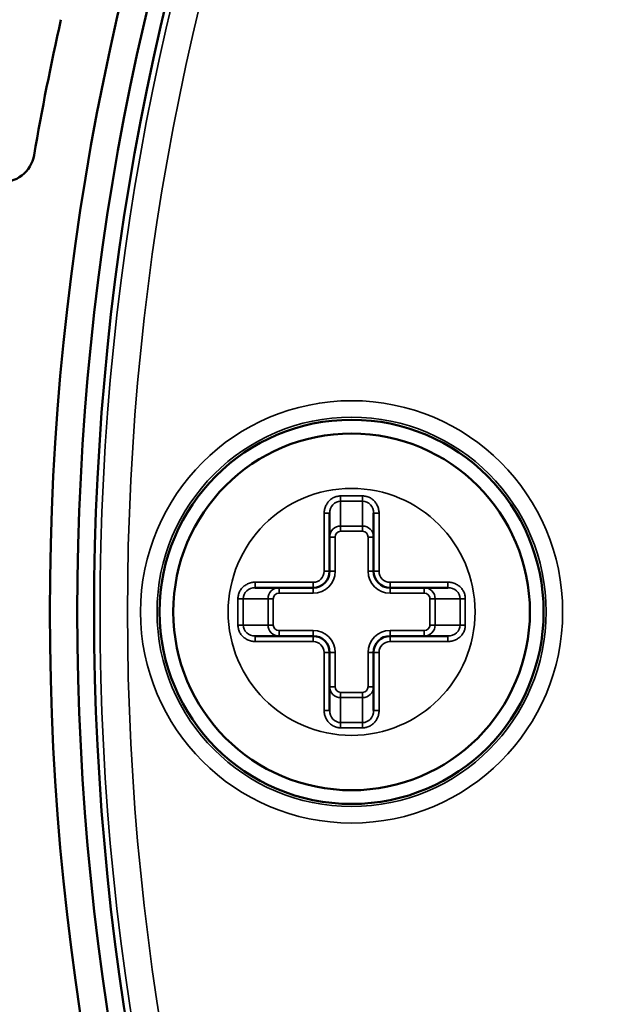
# Model space of a CAD drawing. Header units: millimetres. Extents: x 38 to 2514, y 38 to 1622.
# Tile 132 of 244: x 1026 to 1037, y 1323 to 1341. Entities that reach past the tile are written whole.
import ezdxf

# ---------------------------------------------------------------- set-up
doc = ezdxf.new("R2010")
doc.units = ezdxf.units.MM
doc.header["$LTSCALE"] = 7.692308
doc.layers.add('Visible (ISO)', color=7, linetype='Continuous', lineweight=50)
doc.layers.add('Visible Narrow (ISO)', color=7, linetype='Continuous', lineweight=35)

msp = doc.modelspace()

# ---------------------------------------------------------------- linework, layer by layer
at = {"layer": 'Visible (ISO)'}
for p, q in [((1031.715, 1330.721), (1031.715, 1331.777)), ((1032.515, 1331.777), (1032.515, 1330.721)), ((1030.36, 1330.421), (1031.415, 1330.421)), ((1032.815, 1330.421), (1033.871, 1330.421)), ((1031.415, 1329.541), (1030.36, 1329.541)), ((1033.871, 1329.541), (1032.815, 1329.541)), ((1031.715, 1328.185), (1031.715, 1329.241)), ((1032.515, 1329.241), (1032.515, 1328.185))]:
    msp.add_line(p, q, dxfattribs=at)
for centre, radius in [((1074.615, 1329.981), 48), ((1074.615, 1329.981), 47.5), ((1074.615, 1329.981), 47.194), ((1032.115, 1329.981), 3.5), ((1032.115, 1329.981), 3.25)]:
    msp.add_circle(centre, radius, dxfattribs=at)
for centre, radius, start, end in [((1074.615, 1329.981), 49, 167.2802, 170.2198), ((1025.736, 1338.406), 0.6, 265.1907, 350.2198), ((1031.415, 1330.721), 0.3, 270, 0), ((1032.815, 1330.721), 0.3, 180, 270), ((1031.415, 1329.241), 0.3, 0, 90), ((1032.815, 1329.241), 0.3, 90, 180)]:
    msp.add_arc(centre, radius, start, end, dxfattribs=at)
at = {"layer": 'Visible Narrow (ISO)'}
for p, q in [((1031.915, 1332.093), (1032.315, 1332.093)), ((1031.915, 1331.998), (1031.915, 1332.093)), ((1031.915, 1331.998), (1032.315, 1331.998)), ((1031.915, 1331.998), (1031.915, 1331.544)), ((1032.315, 1331.998), (1032.315, 1332.093)), ((1032.315, 1331.544), (1032.315, 1331.998)), ((1031.615, 1330.721), (1031.615, 1331.777)), ((1031.715, 1331.777), (1031.615, 1331.777)), ((1032.515, 1331.777), (1032.615, 1331.777)), ((1032.615, 1331.777), (1032.615, 1330.721)), ((1031.915, 1331.449), (1031.915, 1331.544)), ((1031.915, 1331.544), (1032.315, 1331.544)), ((1031.915, 1331.449), (1032.315, 1331.449)), ((1032.315, 1331.449), (1032.315, 1331.544)), ((1031.815, 1331.343), (1031.715, 1331.343)), ((1031.815, 1330.721), (1031.815, 1331.343)), ((1032.415, 1331.343), (1032.415, 1330.721)), ((1032.415, 1331.343), (1032.515, 1331.343)), ((1031.715, 1330.721), (1031.615, 1330.721)), ((1031.815, 1330.721), (1031.715, 1330.721)), ((1032.415, 1330.721), (1032.515, 1330.721)), ((1032.515, 1330.721), (1032.615, 1330.721)), ((1030.36, 1330.521), (1031.415, 1330.521)), ((1030.36, 1330.421), (1030.36, 1330.521)), ((1030.793, 1330.321), (1030.793, 1330.421)), ((1031.415, 1330.421), (1031.415, 1330.521)), ((1031.415, 1330.321), (1031.415, 1330.421)), ((1032.815, 1330.521), (1033.871, 1330.521)), ((1032.815, 1330.421), (1032.815, 1330.521)), ((1032.815, 1330.321), (1032.815, 1330.421)), ((1033.438, 1330.321), (1033.438, 1330.421)), ((1033.871, 1330.421), (1033.871, 1330.521)), ((1030.043, 1329.741), (1030.043, 1330.221)), ((1030.138, 1330.221), (1030.043, 1330.221)), ((1030.138, 1329.741), (1030.138, 1330.221)), ((1030.593, 1330.221), (1030.138, 1330.221)), ((1030.593, 1329.741), (1030.593, 1330.221)), ((1030.687, 1330.221), (1030.593, 1330.221)), ((1030.687, 1329.741), (1030.687, 1330.221)), ((1030.793, 1330.321), (1031.415, 1330.321)), ((1032.815, 1330.321), (1033.438, 1330.321)), ((1033.543, 1330.221), (1033.543, 1329.741)), ((1033.543, 1330.221), (1033.638, 1330.221)), ((1034.093, 1330.221), (1033.638, 1330.221)), ((1033.638, 1330.221), (1033.638, 1329.741)), ((1034.093, 1330.221), (1034.187, 1330.221)), ((1034.093, 1330.221), (1034.093, 1329.741)), ((1034.187, 1330.221), (1034.187, 1329.741)), ((1030.138, 1329.741), (1030.043, 1329.741)), ((1030.138, 1329.741), (1030.593, 1329.741)), ((1030.687, 1329.741), (1030.593, 1329.741)), ((1031.415, 1329.641), (1030.793, 1329.641)), ((1030.793, 1329.641), (1030.793, 1329.541)), ((1031.415, 1329.641), (1031.415, 1329.541)), ((1033.438, 1329.641), (1032.815, 1329.641)), ((1032.815, 1329.641), (1032.815, 1329.541)), ((1033.438, 1329.641), (1033.438, 1329.541)), ((1033.543, 1329.741), (1033.638, 1329.741)), ((1033.638, 1329.741), (1034.093, 1329.741)), ((1034.093, 1329.741), (1034.187, 1329.741)), ((1030.36, 1329.541), (1030.36, 1329.441)), ((1031.415, 1329.541), (1031.415, 1329.441)), ((1032.815, 1329.541), (1032.815, 1329.441)), ((1033.871, 1329.541), (1033.871, 1329.441)), ((1031.415, 1329.441), (1030.36, 1329.441)), ((1033.871, 1329.441), (1032.815, 1329.441)), ((1031.615, 1328.185), (1031.615, 1329.241)), ((1031.715, 1329.241), (1031.615, 1329.241)), ((1031.815, 1329.241), (1031.715, 1329.241)), ((1031.815, 1328.618), (1031.815, 1329.241)), ((1032.415, 1329.241), (1032.415, 1328.618)), ((1032.415, 1329.241), (1032.515, 1329.241)), ((1032.515, 1329.241), (1032.615, 1329.241)), ((1032.615, 1329.241), (1032.615, 1328.185)), ((1031.815, 1328.618), (1031.715, 1328.618)), ((1032.415, 1328.618), (1032.515, 1328.618)), ((1032.315, 1328.513), (1031.915, 1328.513)), ((1031.915, 1328.513), (1031.915, 1328.418)), ((1031.915, 1328.418), (1031.915, 1327.964)), ((1032.315, 1328.418), (1031.915, 1328.418)), ((1032.315, 1328.513), (1032.315, 1328.418)), ((1032.315, 1327.964), (1032.315, 1328.418)), ((1031.715, 1328.185), (1031.615, 1328.185)), ((1032.515, 1328.185), (1032.615, 1328.185)), ((1032.315, 1327.964), (1031.915, 1327.964)), ((1031.915, 1327.964), (1031.915, 1327.869)), ((1032.315, 1327.869), (1031.915, 1327.869)), ((1032.315, 1327.964), (1032.315, 1327.869))]:
    msp.add_line(p, q, dxfattribs=at)
for centre, radius in [((1074.615, 1329.981), 47.194), ((1074.615, 1329.981), 47.085), ((1074.615, 1329.981), 46.585), ((1032.115, 1329.981), 3.847), ((1032.115, 1329.981), 3.547), ((1032.115, 1329.981), 2.25)]:
    msp.add_circle(centre, radius, dxfattribs=at)
for centre, radius, start, end in [((1031.415, 1330.721), 0.2, 270, 0), ((1031.415, 1330.721), 0.4, 270, 0), ((1032.815, 1330.721), 0.4, 180, 270), ((1032.815, 1330.721), 0.2, 180, 270), ((1031.415, 1329.241), 0.4, 0, 90), ((1032.815, 1329.241), 0.4, 90, 180), ((1031.415, 1329.241), 0.2, 0, 90), ((1032.815, 1329.241), 0.2, 90, 180)]:
    msp.add_arc(centre, radius, start, end, dxfattribs=at)
for centre, major_axis, ratio, start_param, end_param in [((1031.915, 1331.777), (-0.001, -0.221), 0.903478, 3.144269, 4.716024), ((1032.316, 1331.777), (0.001, -0.221), 0.903478, 1.567161, 3.138916), ((1031.915, 1331.344), (-0.009, -0.2), 0.998561, 3.186423, 4.75739), ((1031.916, 1331.343), (0.001, -0.106), 0.948668, 3.132045, 4.701171), ((1032.315, 1331.344), (0.009, -0.2), 0.998561, 1.525785, 3.096752), ((1032.315, 1331.343), (-0.001, -0.106), 0.948668, 1.582015, 3.151141), ((1030.359, 1330.221), (0.221, 0.001), 0.903478, 1.567161, 3.138916), ((1030.793, 1330.221), (0.2, 0.009), 0.998561, 1.525785, 3.096752), ((1033.438, 1330.221), (0.2, -0.009), 0.998561, 0.04483, 1.615797), ((1033.871, 1330.221), (0.221, -0.001), 0.903478, 0.002676, 1.574431), ((1030.793, 1330.221), (0.106, -0.001), 0.948668, 1.582015, 3.151141), ((1033.438, 1330.221), (0.106, 0.001), 0.948668, 6.273638, 7.842764), ((1030.359, 1329.741), (0.221, -0.001), 0.903478, 3.144269, 4.716024), ((1030.793, 1329.741), (0.2, -0.009), 0.998561, 3.186423, 4.75739), ((1030.793, 1329.741), (0.106, 0.001), 0.948668, 3.132045, 4.701171), ((1033.438, 1329.741), (0.106, -0.001), 0.948668, 4.723607, 6.292733), ((1033.438, 1329.741), (0.2, 0.009), 0.998561, 4.667378, 6.238344), ((1033.871, 1329.741), (0.221, 0.001), 0.903478, 4.708754, 6.280509), ((1031.915, 1328.618), (0.009, -0.2), 0.998561, 4.667378, 6.238344), ((1031.916, 1328.619), (-0.001, -0.106), 0.948668, 4.723607, 6.292733), ((1032.315, 1328.619), (0.001, -0.106), 0.948668, 6.273638, 7.842764), ((1032.315, 1328.618), (-0.009, -0.2), 0.998561, 0.04483, 1.615797), ((1031.915, 1328.185), (0.001, -0.221), 0.903478, 4.708754, 6.280509), ((1032.316, 1328.185), (-0.001, -0.221), 0.903478, 0.002676, 1.574431)]:
    msp.add_ellipse(centre, major_axis=major_axis, ratio=ratio, start_param=start_param, end_param=end_param, dxfattribs=at)
for points in [[(1031.615, 1331.777), (1031.615, 1331.801), (1031.621, 1331.849), (1031.644, 1331.919), (1031.682, 1331.98), (1031.731, 1332.029), (1031.788, 1332.066), (1031.851, 1332.088), (1031.894, 1332.093), (1031.915, 1332.093)], [(1032.315, 1332.093), (1032.337, 1332.093), (1032.38, 1332.088), (1032.443, 1332.066), (1032.5, 1332.029), (1032.549, 1331.98), (1032.586, 1331.919), (1032.61, 1331.849), (1032.615, 1331.801), (1032.615, 1331.777)], [(1030.043, 1330.221), (1030.043, 1330.243), (1030.048, 1330.286), (1030.07, 1330.349), (1030.107, 1330.406), (1030.157, 1330.454), (1030.217, 1330.492), (1030.287, 1330.516), (1030.335, 1330.521), (1030.36, 1330.521)], [(1033.871, 1330.521), (1033.896, 1330.521), (1033.944, 1330.516), (1034.013, 1330.492), (1034.074, 1330.454), (1034.124, 1330.406), (1034.16, 1330.349), (1034.183, 1330.286), (1034.187, 1330.243), (1034.187, 1330.221)], [(1030.36, 1329.441), (1030.335, 1329.441), (1030.287, 1329.446), (1030.217, 1329.47), (1030.157, 1329.508), (1030.107, 1329.556), (1030.07, 1329.613), (1030.048, 1329.676), (1030.043, 1329.719), (1030.043, 1329.741)], [(1034.187, 1329.741), (1034.187, 1329.719), (1034.183, 1329.676), (1034.16, 1329.613), (1034.124, 1329.556), (1034.074, 1329.508), (1034.013, 1329.47), (1033.944, 1329.446), (1033.896, 1329.441), (1033.871, 1329.441)], [(1031.915, 1327.869), (1031.894, 1327.869), (1031.851, 1327.874), (1031.788, 1327.896), (1031.731, 1327.933), (1031.682, 1327.982), (1031.644, 1328.043), (1031.621, 1328.113), (1031.615, 1328.16), (1031.615, 1328.185)], [(1032.615, 1328.185), (1032.615, 1328.16), (1032.61, 1328.113), (1032.586, 1328.043), (1032.549, 1327.982), (1032.5, 1327.933), (1032.443, 1327.896), (1032.38, 1327.874), (1032.337, 1327.869), (1032.315, 1327.869)]]:
    msp.add_open_spline(points, degree=3, dxfattribs=at)

doc.saveas('drawing.dxf')
